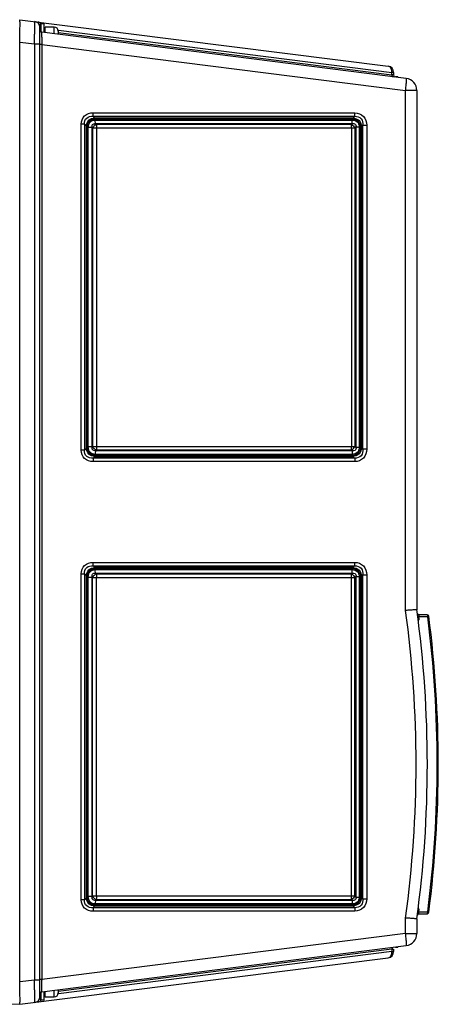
# Model space of a CAD drawing. Header units: inches. Extents: x 0 to 117, y 0 to 83.
# Tile 4 of 75: x 53.79 to 57.85, y 9.59 to 19.12. Entities that reach past the tile are written whole.
import ezdxf

# ---------------------------------------------------------------- set-up
doc = ezdxf.new("R2010")
doc.units = ezdxf.units.IN
doc.header["$LTSCALE"] = 6.431102
doc.header["$MEASUREMENT"] = 0
doc.layers.get('0').update_dxf_attribs({"linetype": 'CONTINUOUS'})

msp = doc.modelspace()

# ---------------------------------------------------------------- linework, layer by layer
at = {"color": 7, "linetype": 'CONTINUOUS'}
for p, q in [((53.7919, 19.1214), (57.3623, 18.6704)), ((53.9887, 9.6451), (53.9887, 19.0702)), ((54.0006, 19.0012), (54.0006, 19.082)), ((54.0281, 19.082), (54.0006, 19.082)), ((54.0281, 18.9969), (54.0281, 19.082)), ((57.5354, 18.5538), (54.006, 18.9997)), ((54.0399, 18.9986), (54.0399, 19.0505)), ((54.1265, 19.0505), (54.0399, 19.0505)), ((54.1265, 18.9844), (54.1265, 19.0505)), ((54.1642, 18.9978), (57.3966, 18.5894)), ((54.1659, 19.0111), (54.1659, 18.9795)), ((54.167, 19.0198), (57.3966, 18.6118)), ((53.7919, 9.81), (53.7919, 18.9051)), ((53.7919, 18.9051), (53.9343, 18.8873)), ((53.9343, 18.8873), (53.9343, 9.8278)), ((53.9343, 18.8873), (53.9887, 18.8873)), ((54.0069, 18.8817), (53.9887, 18.8817)), ((54.0069, 18.8817), (54.0069, 9.8335)), ((54.0069, 18.8817), (57.5299, 18.4366)), ((57.4139, 18.6118), (57.3966, 18.6118)), ((57.3966, 18.5894), (57.3966, 18.6118)), ((57.4033, 18.5883), (57.4001, 18.5888)), ((57.4139, 18.5865), (57.4033, 18.5883)), ((57.4139, 18.6118), (57.4139, 18.5865)), ((57.4312, 18.5702), (57.4533, 18.5702)), ((57.4533, 18.5642), (57.4533, 18.5702)), ((57.6387, 18.4366), (57.5299, 18.4366)), ((57.5299, 13.4046), (57.5299, 18.4366)), ((57.6387, 18.4366), (57.6387, 13.4127)), ((54.5039, 18.2208), (57.0378, 18.2208)), ((54.3879, 14.9556), (54.3879, 18.11)), ((54.4189, 18.11), (54.3879, 18.11)), ((54.4189, 18.11), (54.4189, 14.9556)), ((54.4189, 18.11), (54.4384, 18.0914)), ((54.5024, 18.1867), (57.0363, 18.1867)), ((54.5198, 18.1701), (54.5024, 18.1867)), ((54.5193, 18.1598), (57.0199, 18.1598)), ((57.0204, 18.1701), (54.5198, 18.1701)), ((54.5243, 18.15), (57.012, 18.15)), ((54.5259, 18.1159), (57.0136, 18.1159)), ((54.5341, 18.1072), (54.5259, 18.1159)), ((57.0045, 18.1072), (54.5341, 18.1072)), ((57.0136, 18.1159), (57.0045, 18.1072)), ((57.0363, 18.1867), (57.0204, 18.1701)), ((54.4384, 14.9742), (54.4384, 18.0914)), ((54.4477, 18.0914), (54.4384, 18.0914)), ((54.4477, 14.9742), (54.4477, 18.0914)), ((54.4561, 14.987), (54.4561, 18.0786)), ((54.4933, 18.0786), (54.4561, 18.0786)), ((54.4933, 14.987), (54.4933, 18.0786)), ((54.4985, 18.0732), (54.4933, 18.0786)), ((54.4985, 18.0732), (54.4985, 14.9924)), ((57.0371, 18.0732), (54.4985, 18.0732)), ((54.5357, 18.0732), (54.5357, 14.9924)), ((57.006, 18.0732), (57.006, 14.9924)), ((57.0371, 18.0732), (57.0493, 18.0848)), ((57.0371, 18.0732), (57.0371, 14.9924)), ((57.0493, 18.0848), (57.0803, 18.0848)), ((57.0493, 18.0848), (57.0493, 14.9808)), ((57.0803, 18.0848), (57.0803, 14.9808)), ((57.1027, 18.0849), (57.0915, 18.0849)), ((57.0915, 18.0849), (57.0915, 14.9807)), ((57.1027, 18.0849), (57.1166, 18.0994)), ((57.1027, 18.0849), (57.1027, 14.9807)), ((57.1166, 18.0994), (57.1538, 18.0994)), ((57.1166, 14.9661), (57.1166, 18.0994)), ((57.1538, 18.0994), (57.1538, 14.9661)), ((54.4384, 14.9742), (54.4189, 14.9556)), ((54.4477, 14.9742), (54.4384, 14.9742)), ((54.4933, 14.987), (54.4561, 14.987)), ((54.4985, 14.9924), (54.4933, 14.987)), ((54.4985, 14.9924), (57.0371, 14.9924)), ((57.0493, 14.9808), (57.0371, 14.9924)), ((57.0803, 14.9808), (57.0493, 14.9808)), ((57.0915, 14.9807), (57.1027, 14.9807)), ((57.1166, 14.9661), (57.1027, 14.9807)), ((57.1538, 14.9661), (57.1166, 14.9661)), ((54.4189, 14.9556), (54.3879, 14.9556)), ((54.5024, 14.8789), (54.5198, 14.8955)), ((57.0363, 14.8789), (54.5024, 14.8789)), ((57.0199, 14.9057), (54.5193, 14.9057)), ((54.5198, 14.8955), (57.0204, 14.8955)), ((57.012, 14.9156), (54.5243, 14.9156)), ((54.5259, 14.9497), (54.5341, 14.9583)), ((57.0136, 14.9497), (54.5259, 14.9497)), ((54.5341, 14.9583), (57.0045, 14.9583)), ((57.0045, 14.9583), (57.0136, 14.9497)), ((57.0204, 14.8955), (57.0363, 14.8789)), ((57.0378, 14.8448), (54.5039, 14.8448)), ((54.5024, 13.8363), (57.0363, 13.8363)), ((54.5198, 13.8197), (54.5024, 13.8363)), ((54.5039, 13.8704), (57.0378, 13.8704)), ((57.0204, 13.8197), (54.5198, 13.8197)), ((57.0363, 13.8363), (57.0204, 13.8197)), ((54.3879, 13.7596), (54.4189, 13.7596)), ((54.3879, 10.6052), (54.3879, 13.7596)), ((54.4189, 13.7596), (54.4384, 13.741)), ((54.4189, 13.7596), (54.4189, 10.6052)), ((54.4477, 13.741), (54.4384, 13.741)), ((54.4384, 10.6238), (54.4384, 13.741)), ((54.4477, 10.6238), (54.4477, 13.741)), ((54.4561, 13.7282), (54.4933, 13.7282)), ((54.4561, 10.6366), (54.4561, 13.7282)), ((54.4985, 13.7228), (54.4933, 13.7282)), ((54.4933, 10.6366), (54.4933, 13.7282)), ((54.4985, 13.7228), (57.0371, 13.7228)), ((54.4985, 10.642), (54.4985, 13.7228)), ((54.5193, 13.8094), (57.0199, 13.8094)), ((54.5243, 13.7996), (57.012, 13.7996)), ((54.5259, 13.7655), (57.0136, 13.7655)), ((54.5341, 13.7568), (54.5259, 13.7655)), ((57.0045, 13.7568), (54.5341, 13.7568)), ((54.5357, 10.642), (54.5357, 13.7228)), ((57.0136, 13.7655), (57.0045, 13.7568)), ((57.006, 10.642), (57.006, 13.7228)), ((57.0371, 13.7228), (57.0493, 13.7344)), ((57.0371, 10.642), (57.0371, 13.7228)), ((57.0493, 13.7344), (57.0803, 13.7344)), ((57.0493, 13.7344), (57.0493, 10.6304)), ((57.0803, 13.7344), (57.0803, 10.6304)), ((57.0915, 13.7345), (57.1027, 13.7345)), ((57.0915, 13.7345), (57.0915, 10.6303)), ((57.1027, 13.7345), (57.1166, 13.749)), ((57.1027, 13.7345), (57.1027, 10.6303)), ((57.1166, 13.749), (57.1538, 13.749)), ((57.1166, 10.6157), (57.1166, 13.749)), ((57.1538, 13.749), (57.1538, 10.6157)), ((57.648, 13.3433), (57.6584, 13.3446)), ((57.6598, 13.3328), (57.6584, 13.3446)), ((57.7388, 13.3442), (57.6584, 13.3446)), ((57.7389, 13.363), (57.6591, 13.3634)), ((57.7447, 13.3442), (57.7388, 13.3442)), ((57.7549, 13.3455), (57.7447, 13.3442)), ((57.6598, 13.3328), (57.6495, 13.3314)), ((54.4189, 10.6052), (54.3879, 10.6052)), ((54.4384, 10.6238), (54.4189, 10.6052)), ((54.4384, 10.6238), (54.4477, 10.6238)), ((54.4933, 10.6366), (54.4561, 10.6366)), ((54.4933, 10.6366), (54.4985, 10.642)), ((54.4985, 10.642), (57.0371, 10.642)), ((54.5259, 10.5993), (54.5341, 10.6079)), ((57.0136, 10.5993), (54.5259, 10.5993)), ((54.5341, 10.6079), (57.0045, 10.6079)), ((57.0045, 10.6079), (57.0136, 10.5993)), ((57.0493, 10.6304), (57.0371, 10.642)), ((57.0493, 10.6304), (57.0803, 10.6304)), ((57.0915, 10.6303), (57.1027, 10.6303)), ((57.1166, 10.6157), (57.1027, 10.6303)), ((57.1166, 10.6157), (57.1538, 10.6157)), ((54.5024, 10.5285), (54.5198, 10.5451)), ((57.0363, 10.5285), (54.5024, 10.5285)), ((57.0378, 10.4944), (54.5039, 10.4944)), ((57.0199, 10.5553), (54.5193, 10.5553)), ((54.5198, 10.5451), (57.0204, 10.5451)), ((57.012, 10.5652), (54.5243, 10.5652)), ((57.0204, 10.5451), (57.0363, 10.5285)), ((57.6582, 10.4887), (57.6494, 10.4898)), ((57.6495, 10.5019), (57.6598, 10.5005)), ((57.6582, 10.4889), (57.6598, 10.5005)), ((57.6582, 10.4887), (57.7388, 10.4891)), ((57.7388, 10.4891), (57.7447, 10.4891)), ((57.7447, 10.4891), (57.7549, 10.4878)), ((57.5299, 10.2785), (57.5299, 10.4287)), ((57.6387, 10.4206), (57.6387, 10.2785)), ((57.6591, 10.4699), (57.7389, 10.4703)), ((57.5299, 10.2785), (54.0069, 9.8335)), ((57.5299, 10.2785), (57.6387, 10.2785)), ((54.006, 9.7155), (57.5354, 10.1614)), ((57.3966, 10.1258), (54.1642, 9.7174)), ((57.3966, 10.1034), (54.167, 9.6954)), ((57.3966, 10.1258), (57.4137, 10.1286)), ((57.3966, 10.1258), (57.3966, 10.1034)), ((57.3966, 10.1034), (57.4139, 10.1034)), ((57.4139, 10.1287), (57.4139, 10.1034)), ((57.4533, 10.145), (57.4312, 10.145)), ((57.4533, 10.145), (57.4533, 10.151)), ((53.7919, 9.5937), (57.3623, 10.0448)), ((53.9343, 9.8278), (53.7919, 9.81)), ((53.9887, 9.8278), (53.9343, 9.8278)), ((54.0069, 9.8335), (53.9887, 9.8335)), ((54.0061, 9.7741), (54.0068, 9.8275)), ((54.0057, 9.7243), (54.006, 9.7612)), ((54.006, 9.7612), (54.0061, 9.7741)), ((54.0281, 9.6332), (54.0281, 9.7183)), ((54.0399, 9.6647), (54.0399, 9.7198)), ((54.1265, 9.6647), (54.1265, 9.7307)), ((54.1659, 9.7357), (54.1659, 9.704)), ((54.0006, 9.6332), (54.0006, 9.7125)), ((54.0281, 9.6332), (54.0006, 9.6332)), ((54.0399, 9.6647), (54.1265, 9.6647)), ((53.112, 9.6056), (53.7919, 9.5937))]:
    msp.add_line(p, q, dxfattribs=at)
for centre, radius, start, end in [((53.9297, 19.0445), 0.0591, 0, 82.8), ((54.0006, 19.0702), 0.0118, 90, 180), ((54.0084, 19.0192), 0.0197, 179.99999, 262.8), ((54.1265, 19.0111), 0.0394, 0, 90), ((62.4636, 19.0067), 8.4577, 180.35978, 180.63981), ((56.6395, 18.9419), 2.6333, 180.64539, 181.31071), ((57.3549, 18.6118), 0.0591, 0, 82.8), ((57.6331, 19.9769), 1.4074, 260.32995, 260.4739), ((57.4336, 18.5865), 0.0197, 180, 243.85497), ((57.5206, 18.4366), 0.1181, 0, 82.8), ((46.7233, 11.9166), 10.9085, 352.16008, 7.83994), ((46.7171, 11.9166), 11.0236, 352.20006, 7.79992), ((57.6592, 13.3791), 0.0157, 187.6129, 269.7), ((57.7388, 13.3472), 0.0157, 7.39543, 89.7), ((46.6386, 11.9166), 11.1974, 352.67561, 7.32439), ((46.7171, 11.9166), 11.1299, 352.60457, 7.39543), ((57.7388, 10.4861), 0.0157, 270.3, 352.60457), ((57.6592, 10.4542), 0.0157, 90.3, 172.3871), ((57.5206, 10.2785), 0.1181, 277.2, 360), ((57.3549, 10.1034), 0.0591, 277.2, 360), ((56.1423, 9.7839), 2.136, 178.66966, 178.83109), ((53.9297, 9.6707), 0.0591, 277.1991, 360), ((54.0084, 9.696), 0.0197, 97.2, 180.00002), ((54.1265, 9.704), 0.0394, 270, 360)]:
    msp.add_arc(centre, radius, start, end, dxfattribs=at)
for points, knots in [([(53.7919, 18.9051), (53.7925, 18.9326), (53.7938, 18.9833), (53.7953, 19.0436), (53.7951, 19.0819), (53.7952, 19.103), (53.7935, 19.1131), (53.7934, 19.1212), (53.7919, 19.1214)], [0, 0, 0, 0, 0.380829, 0.704036, 0.828279, 0.920888, 0.978542, 1, 1, 1, 1]), ([(53.9343, 18.8873), (53.9352, 18.9148), (53.9365, 18.9547), (53.9376, 19.0054), (53.9383, 19.0379), (53.9381, 19.0638), (53.9391, 19.085), (53.9368, 19.0945), (53.9385, 19.1029), (53.9371, 19.1031)], [0, 0, 0, 0, 0.381932, 0.554547, 0.705943, 0.83036, 0.922888, 0.980067, 1, 1, 1, 1]), ([(53.9787, 19.0969), (53.9776, 19.0974), (53.9753, 19.0981), (53.9729, 19.0986), (53.9717, 19.0987)], [0, 0, 0, 0, 0.503263, 1, 1, 1, 1]), ([(53.9887, 19.0702), (53.9887, 19.0709), (53.9889, 19.0722), (53.9891, 19.0736), (53.9893, 19.0743)], [0, 0, 0, 0, 0.47733, 1, 1, 1, 1]), ([(53.9893, 19.0743), (53.9898, 19.0763), (53.9913, 19.0809), (53.9966, 19.0801), (53.9982, 19.079)], [0, 0, 0, 0, 0.516057, 1, 1, 1, 1]), ([(54.006, 18.9536), (54.006, 18.96), (54.0062, 18.9709), (54.005, 18.9867), (54.0069, 18.993), (54.005, 18.9998), (54.006, 18.9997)], [0, 0, 0, 0, 0.420131, 0.737263, 0.933737, 1, 1, 1, 1]), ([(57.3935, 18.6395), (57.3922, 18.6436), (57.3865, 18.6574), (57.3729, 18.669), (57.3623, 18.6704)], [0, 0, 0, 0, 0.287336, 1, 1, 1, 1]), ([(57.3966, 18.5894), (57.3966, 18.5884), (57.3966, 18.5863), (57.3968, 18.5842), (57.397, 18.5832)], [0, 0, 0, 0, 0.503397, 1, 1, 1, 1]), ([(57.5299, 18.4366), (57.5317, 18.4515), (57.5344, 18.4782), (57.5385, 18.5167), (57.5367, 18.5361), (57.5386, 18.5534), (57.5354, 18.5538)], [0, 0, 0, 0, 0.380557, 0.702814, 0.919014, 1, 1, 1, 1]), ([(54.3879, 18.11), (54.3886, 18.1392), (54.411, 18.2025), (54.4746, 18.2203), (54.5039, 18.2208)], [0, 0, 0, 0, 0.499438, 1, 1, 1, 1]), ([(54.5024, 18.1867), (54.5026, 18.1888), (54.5037, 18.2001), (54.5039, 18.2115), (54.5039, 18.2208)], [0, 0, 0, 0, 0.184345, 1, 1, 1, 1]), ([(57.0363, 18.1867), (57.0366, 18.1888), (57.0376, 18.2001), (57.0378, 18.2115), (57.0378, 18.2208)], [0, 0, 0, 0, 0.18433, 1, 1, 1, 1]), ([(57.0378, 18.2208), (57.0683, 18.2202), (57.1338, 18.1959), (57.1533, 18.1301), (57.1538, 18.0994)], [0, 0, 0, 0, 0.498433, 1, 1, 1, 1]), ([(54.4189, 18.11), (54.4174, 18.1313), (54.4322, 18.1802), (54.4812, 18.1886), (54.5024, 18.1867)], [0, 0, 0, 0, 0.501252, 1, 1, 1, 1]), ([(54.4384, 18.0914), (54.4389, 18.1118), (54.4559, 18.155), (54.4993, 18.1695), (54.5198, 18.1701)], [0, 0, 0, 0, 0.499078, 1, 1, 1, 1]), ([(54.4477, 18.0914), (54.4477, 18.1092), (54.465, 18.1453), (54.5015, 18.1598), (54.5193, 18.1598)], [0, 0, 0, 0, 0.499255, 1, 1, 1, 1]), ([(54.4561, 18.0786), (54.4564, 18.0966), (54.4679, 18.1353), (54.5064, 18.1499), (54.5243, 18.15)], [0, 0, 0, 0, 0.501676, 1, 1, 1, 1]), ([(54.4933, 18.0786), (54.4917, 18.088), (54.4928, 18.1111), (54.5163, 18.1174), (54.5259, 18.1159)], [0, 0, 0, 0, 0.497275, 1, 1, 1, 1]), ([(54.5259, 18.1159), (54.5256, 18.118), (54.5245, 18.1293), (54.5243, 18.1407), (54.5243, 18.15)], [0, 0, 0, 0, 0.184345, 1, 1, 1, 1]), ([(54.5341, 18.1072), (54.5344, 18.1052), (54.5355, 18.0938), (54.5357, 18.0824), (54.5357, 18.0732)], [0, 0, 0, 0, 0.184387, 1, 1, 1, 1]), ([(57.006, 18.0732), (57.006, 18.0766), (57.0059, 18.0879), (57.0056, 18.0993), (57.0045, 18.1072)], [0, 0, 0, 0, 0.298186, 1, 1, 1, 1]), ([(57.012, 18.15), (57.0293, 18.1496), (57.0667, 18.1393), (57.08, 18.102), (57.0803, 18.0848)], [0, 0, 0, 0, 0.500749, 1, 1, 1, 1]), ([(57.0136, 18.1159), (57.0133, 18.118), (57.0123, 18.1293), (57.012, 18.1407), (57.012, 18.15)], [0, 0, 0, 0, 0.184329, 1, 1, 1, 1]), ([(57.0136, 18.1159), (57.0226, 18.1175), (57.0452, 18.1172), (57.0508, 18.094), (57.0493, 18.0848)], [0, 0, 0, 0, 0.495474, 1, 1, 1, 1]), ([(57.0199, 18.1598), (57.0385, 18.1598), (57.0762, 18.1416), (57.0915, 18.1036), (57.0915, 18.0849)], [0, 0, 0, 0, 0.498362, 1, 1, 1, 1]), ([(57.0204, 18.1701), (57.0417, 18.1696), (57.0865, 18.1514), (57.1022, 18.1064), (57.1027, 18.0849)], [0, 0, 0, 0, 0.49826, 1, 1, 1, 1]), ([(57.0363, 18.1867), (57.0584, 18.1881), (57.1086, 18.172), (57.1185, 18.1215), (57.1166, 18.0994)], [0, 0, 0, 0, 0.49986, 1, 1, 1, 1]), ([(54.5198, 14.8955), (54.4993, 14.8961), (54.4559, 14.9106), (54.4388, 14.9537), (54.4384, 14.9742)], [0, 0, 0, 0, 0.501109, 1, 1, 1, 1]), ([(54.5193, 14.9057), (54.5015, 14.9057), (54.465, 14.9202), (54.4477, 14.9564), (54.4477, 14.9742)], [0, 0, 0, 0, 0.500615, 1, 1, 1, 1]), ([(54.5243, 14.9156), (54.5064, 14.9159), (54.4679, 14.9302), (54.4564, 14.9689), (54.4561, 14.987)], [0, 0, 0, 0, 0.498424, 1, 1, 1, 1]), ([(54.5259, 14.9497), (54.5165, 14.9483), (54.494, 14.9553), (54.4917, 14.9776), (54.4933, 14.987)], [0, 0, 0, 0, 0.500173, 1, 1, 1, 1]), ([(54.5357, 14.9924), (54.5357, 14.989), (54.5355, 14.9777), (54.5352, 14.9662), (54.5341, 14.9583)], [0, 0, 0, 0, 0.298144, 1, 1, 1, 1]), ([(57.0045, 14.9583), (57.0048, 14.9604), (57.0058, 14.9717), (57.006, 14.9831), (57.006, 14.9924)], [0, 0, 0, 0, 0.184347, 1, 1, 1, 1]), ([(57.0803, 14.9808), (57.0799, 14.9636), (57.0667, 14.9264), (57.0293, 14.9159), (57.012, 14.9156)], [0, 0, 0, 0, 0.499443, 1, 1, 1, 1]), ([(57.0493, 14.9808), (57.0508, 14.9716), (57.0453, 14.9483), (57.0227, 14.948), (57.0136, 14.9497)], [0, 0, 0, 0, 0.502887, 1, 1, 1, 1]), ([(57.0915, 14.9807), (57.0915, 14.962), (57.0762, 14.9239), (57.0385, 14.9057), (57.0199, 14.9057)], [0, 0, 0, 0, 0.501501, 1, 1, 1, 1]), ([(57.1027, 14.9807), (57.1022, 14.9592), (57.0865, 14.9142), (57.0417, 14.8959), (57.0204, 14.8955)], [0, 0, 0, 0, 0.501864, 1, 1, 1, 1]), ([(57.1166, 14.9661), (57.1184, 14.944), (57.1086, 14.8936), (57.0584, 14.8773), (57.0363, 14.8789)], [0, 0, 0, 0, 0.500868, 1, 1, 1, 1]), ([(57.1538, 14.9661), (57.1533, 14.9355), (57.1337, 14.8698), (57.0683, 14.8449), (57.0378, 14.8448)], [0, 0, 0, 0, 0.501698, 1, 1, 1, 1]), ([(54.5039, 14.8448), (54.4746, 14.8456), (54.4111, 14.863), (54.3883, 14.9264), (54.3879, 14.9556)], [0, 0, 0, 0, 0.50079, 1, 1, 1, 1]), ([(54.5024, 14.8789), (54.4812, 14.877), (54.4323, 14.8854), (54.4173, 14.9343), (54.4189, 14.9556)], [0, 0, 0, 0, 0.499345, 1, 1, 1, 1]), ([(54.5024, 14.8789), (54.5026, 14.8768), (54.5037, 14.8655), (54.5039, 14.8541), (54.5039, 14.8448)], [0, 0, 0, 0, 0.184329, 1, 1, 1, 1]), ([(54.5259, 14.9497), (54.5256, 14.9476), (54.5245, 14.9363), (54.5243, 14.9249), (54.5243, 14.9156)], [0, 0, 0, 0, 0.18433, 1, 1, 1, 1]), ([(57.0136, 14.9497), (57.0133, 14.9476), (57.0123, 14.9363), (57.012, 14.9249), (57.012, 14.9156)], [0, 0, 0, 0, 0.184345, 1, 1, 1, 1]), ([(57.0363, 14.8789), (57.0366, 14.8768), (57.0376, 14.8655), (57.0378, 14.8541), (57.0378, 14.8448)], [0, 0, 0, 0, 0.184345, 1, 1, 1, 1]), ([(54.3879, 13.7596), (54.3886, 13.7888), (54.411, 13.8521), (54.4746, 13.8699), (54.5039, 13.8704)], [0, 0, 0, 0, 0.499438, 1, 1, 1, 1]), ([(54.4189, 13.7596), (54.4174, 13.7809), (54.4322, 13.8298), (54.4812, 13.8382), (54.5024, 13.8363)], [0, 0, 0, 0, 0.501252, 1, 1, 1, 1]), ([(54.4384, 13.741), (54.4389, 13.7614), (54.4559, 13.8046), (54.4993, 13.8191), (54.5198, 13.8197)], [0, 0, 0, 0, 0.499078, 1, 1, 1, 1]), ([(54.5024, 13.8363), (54.5026, 13.8384), (54.5037, 13.8497), (54.5039, 13.8611), (54.5039, 13.8704)], [0, 0, 0, 0, 0.184345, 1, 1, 1, 1]), ([(57.0204, 13.8197), (57.0417, 13.8192), (57.0865, 13.801), (57.1022, 13.756), (57.1027, 13.7345)], [0, 0, 0, 0, 0.49826, 1, 1, 1, 1]), ([(57.0363, 13.8363), (57.0366, 13.8384), (57.0376, 13.8497), (57.0378, 13.8611), (57.0378, 13.8704)], [0, 0, 0, 0, 0.18433, 1, 1, 1, 1]), ([(57.0363, 13.8363), (57.0584, 13.8377), (57.1086, 13.8216), (57.1185, 13.7711), (57.1166, 13.749)], [0, 0, 0, 0, 0.49986, 1, 1, 1, 1]), ([(57.0378, 13.8704), (57.0683, 13.8698), (57.1338, 13.8456), (57.1533, 13.7797), (57.1538, 13.749)], [0, 0, 0, 0, 0.498433, 1, 1, 1, 1]), ([(54.4477, 13.741), (54.4477, 13.7588), (54.465, 13.7949), (54.5015, 13.8094), (54.5193, 13.8094)], [0, 0, 0, 0, 0.499255, 1, 1, 1, 1]), ([(54.4561, 13.7282), (54.4564, 13.7462), (54.4679, 13.7849), (54.5064, 13.7995), (54.5243, 13.7996)], [0, 0, 0, 0, 0.501676, 1, 1, 1, 1]), ([(54.4933, 13.7282), (54.4917, 13.7376), (54.4928, 13.7607), (54.5163, 13.767), (54.5259, 13.7655)], [0, 0, 0, 0, 0.497275, 1, 1, 1, 1]), ([(54.5259, 13.7655), (54.5256, 13.7676), (54.5245, 13.7789), (54.5243, 13.7903), (54.5243, 13.7996)], [0, 0, 0, 0, 0.184345, 1, 1, 1, 1]), ([(54.5341, 13.7568), (54.5344, 13.7548), (54.5355, 13.7434), (54.5357, 13.732), (54.5357, 13.7228)], [0, 0, 0, 0, 0.184387, 1, 1, 1, 1]), ([(57.006, 13.7228), (57.006, 13.7262), (57.0059, 13.7375), (57.0056, 13.7489), (57.0045, 13.7568)], [0, 0, 0, 0, 0.298186, 1, 1, 1, 1]), ([(57.012, 13.7996), (57.0293, 13.7992), (57.0667, 13.7889), (57.08, 13.7516), (57.0803, 13.7344)], [0, 0, 0, 0, 0.500749, 1, 1, 1, 1]), ([(57.0136, 13.7655), (57.0133, 13.7676), (57.0123, 13.7789), (57.012, 13.7903), (57.012, 13.7996)], [0, 0, 0, 0, 0.184329, 1, 1, 1, 1]), ([(57.0136, 13.7655), (57.0226, 13.7671), (57.0452, 13.7668), (57.0508, 13.7436), (57.0493, 13.7344)], [0, 0, 0, 0, 0.495474, 1, 1, 1, 1]), ([(57.0199, 13.8094), (57.0385, 13.8094), (57.0762, 13.7913), (57.0915, 13.7532), (57.0915, 13.7345)], [0, 0, 0, 0, 0.498362, 1, 1, 1, 1]), ([(57.6387, 13.4127), (57.6387, 13.412), (57.6344, 13.4131), (57.6299, 13.4113), (57.6193, 13.4113), (57.6003, 13.4094), (57.5697, 13.4075), (57.544, 13.4056), (57.5299, 13.4046)], [0, 0, 0, 0, 0.019003, 0.074945, 0.166063, 0.288883, 0.612077, 1, 1, 1, 1]), ([(57.6591, 13.3634), (57.6573, 13.3634), (57.6564, 13.3539), (57.6574, 13.3492), (57.6584, 13.3446)], [0, 0, 0, 0, 0.278088, 1, 1, 1, 1]), ([(57.7389, 13.363), (57.7411, 13.363), (57.7439, 13.3542), (57.7445, 13.3487), (57.7447, 13.3442)], [0, 0, 0, 0, 0.330914, 1, 1, 1, 1]), ([(54.5039, 10.4944), (54.4746, 10.4952), (54.4111, 10.5126), (54.3883, 10.576), (54.3879, 10.6052)], [0, 0, 0, 0, 0.50079, 1, 1, 1, 1]), ([(54.5024, 10.5285), (54.4812, 10.5266), (54.4323, 10.535), (54.4173, 10.5839), (54.4189, 10.6052)], [0, 0, 0, 0, 0.499345, 1, 1, 1, 1]), ([(54.5198, 10.5451), (54.4993, 10.5457), (54.4559, 10.5602), (54.4388, 10.6033), (54.4384, 10.6238)], [0, 0, 0, 0, 0.501109, 1, 1, 1, 1]), ([(54.5193, 10.5553), (54.5015, 10.5553), (54.465, 10.5699), (54.4477, 10.606), (54.4477, 10.6238)], [0, 0, 0, 0, 0.500615, 1, 1, 1, 1]), ([(54.5243, 10.5652), (54.5064, 10.5655), (54.4679, 10.5798), (54.4564, 10.6186), (54.4561, 10.6366)], [0, 0, 0, 0, 0.498424, 1, 1, 1, 1]), ([(54.5259, 10.5993), (54.5165, 10.5979), (54.494, 10.6049), (54.4917, 10.6272), (54.4933, 10.6366)], [0, 0, 0, 0, 0.500173, 1, 1, 1, 1]), ([(54.5259, 10.5993), (54.5256, 10.5972), (54.5245, 10.5859), (54.5243, 10.5745), (54.5243, 10.5652)], [0, 0, 0, 0, 0.18433, 1, 1, 1, 1]), ([(54.5357, 10.642), (54.5357, 10.6386), (54.5355, 10.6273), (54.5352, 10.6159), (54.5341, 10.6079)], [0, 0, 0, 0, 0.298145, 1, 1, 1, 1]), ([(57.0045, 10.6079), (57.0048, 10.61), (57.0058, 10.6214), (57.006, 10.6327), (57.006, 10.642)], [0, 0, 0, 0, 0.184347, 1, 1, 1, 1]), ([(57.0803, 10.6304), (57.0799, 10.6132), (57.0667, 10.576), (57.0293, 10.5655), (57.012, 10.5652)], [0, 0, 0, 0, 0.499443, 1, 1, 1, 1]), ([(57.0136, 10.5993), (57.0133, 10.5972), (57.0123, 10.5859), (57.012, 10.5745), (57.012, 10.5652)], [0, 0, 0, 0, 0.184345, 1, 1, 1, 1]), ([(57.0493, 10.6304), (57.0508, 10.6212), (57.0453, 10.5979), (57.0227, 10.5976), (57.0136, 10.5993)], [0, 0, 0, 0, 0.502887, 1, 1, 1, 1]), ([(57.0915, 10.6303), (57.0915, 10.6116), (57.0762, 10.5735), (57.0385, 10.5553), (57.0199, 10.5553)], [0, 0, 0, 0, 0.501501, 1, 1, 1, 1]), ([(57.1027, 10.6303), (57.1022, 10.6088), (57.0865, 10.5638), (57.0417, 10.5455), (57.0204, 10.5451)], [0, 0, 0, 0, 0.501864, 1, 1, 1, 1]), ([(57.1166, 10.6157), (57.1184, 10.5936), (57.1086, 10.5432), (57.0584, 10.5269), (57.0363, 10.5285)], [0, 0, 0, 0, 0.500868, 1, 1, 1, 1]), ([(57.1538, 10.6157), (57.1533, 10.5851), (57.1337, 10.5194), (57.0683, 10.4946), (57.0378, 10.4944)], [0, 0, 0, 0, 0.501698, 1, 1, 1, 1]), ([(54.5024, 10.5285), (54.5026, 10.5264), (54.5037, 10.5151), (54.5039, 10.5037), (54.5039, 10.4944)], [0, 0, 0, 0, 0.184329, 1, 1, 1, 1]), ([(57.0363, 10.5285), (57.0366, 10.5264), (57.0376, 10.5151), (57.0378, 10.5037), (57.0378, 10.4944)], [0, 0, 0, 0, 0.184345, 1, 1, 1, 1]), ([(57.6591, 10.4699), (57.6573, 10.4699), (57.6564, 10.4794), (57.6573, 10.4842), (57.6582, 10.4887)], [0, 0, 0, 0, 0.278872, 1, 1, 1, 1]), ([(57.7389, 10.4703), (57.7411, 10.4703), (57.7439, 10.4791), (57.7445, 10.4846), (57.7447, 10.4891)], [0, 0, 0, 0, 0.330894, 1, 1, 1, 1]), ([(57.6387, 10.4206), (57.6387, 10.4213), (57.6344, 10.4202), (57.6299, 10.422), (57.6193, 10.422), (57.6003, 10.4239), (57.5697, 10.4258), (57.544, 10.4277), (57.5299, 10.4287)], [0, 0, 0, 0, 0.019008, 0.074946, 0.166063, 0.288884, 0.612077, 1, 1, 1, 1]), ([(57.5354, 10.1614), (57.5386, 10.1618), (57.5367, 10.1791), (57.5385, 10.1985), (57.5344, 10.237), (57.5317, 10.2637), (57.5299, 10.2785)], [0, 0, 0, 0, 0.080986, 0.297186, 0.619443, 1, 1, 1, 1]), ([(57.3623, 10.0448), (57.3729, 10.0461), (57.3942, 10.0644), (57.3975, 10.0899), (57.3966, 10.1034)], [0, 0, 0, 0, 0.44133, 1, 1, 1, 1]), ([(53.9371, 9.6121), (53.9385, 9.6123), (53.9368, 9.6206), (53.9391, 9.6302), (53.9381, 9.6514), (53.9383, 9.6773), (53.9376, 9.7098), (53.9365, 9.7604), (53.9352, 9.8004), (53.9343, 9.8278)], [0, 0, 0, 0, 0.019934, 0.077113, 0.169642, 0.294059, 0.445455, 0.618069, 1, 1, 1, 1]), ([(53.7919, 9.5937), (53.7934, 9.5938), (53.7935, 9.6021), (53.7952, 9.6119), (53.7951, 9.6331), (53.7953, 9.6713), (53.7938, 9.7317), (53.7925, 9.7825), (53.7919, 9.81)], [0, 0, 0, 0, 0.020937, 0.078204, 0.17062, 0.294841, 0.618433, 1, 1, 1, 1]), ([(54.006, 9.7155), (54.0052, 9.7154), (54.0066, 9.7204), (54.0057, 9.7221), (54.0057, 9.7243)], [0, 0, 0, 0, 0.251553, 1, 1, 1, 1]), ([(53.9887, 9.645), (53.9887, 9.6443), (53.9889, 9.6429), (53.9891, 9.6416), (53.9893, 9.6409)], [0, 0, 0, 0, 0.47733, 1, 1, 1, 1]), ([(53.9893, 9.6409), (53.9898, 9.6389), (53.9913, 9.6342), (53.9966, 9.635), (53.9982, 9.6362)], [0, 0, 0, 0, 0.516057, 1, 1, 1, 1]), ([(54.0399, 9.6647), (54.0371, 9.6647), (54.031, 9.6649), (54.0297, 9.6721), (54.0311, 9.6739)], [0, 0, 0, 0, 0.553695, 1, 1, 1, 1])]:
    msp.add_open_spline(points, degree=3, knots=knots, dxfattribs=at)
for points in [[(53.9967, 19.0814), (53.9924, 19.0881), (53.9861, 19.094), (53.9787, 19.0969)], [(57.3966, 18.6118), (57.3972, 18.6211), (57.3963, 18.6306), (57.3935, 18.6395)], [(57.397, 18.5832), (57.398, 18.5775), (57.4024, 18.5706), (57.4081, 18.5699)], [(54.5117, 18.095), (54.5172, 18.1002), (54.5253, 18.1069), (54.5324, 18.1043)], [(54.5193, 18.1598), (54.5193, 18.1632), (54.5193, 18.1667), (54.5198, 18.1701)], [(57.0045, 18.1072), (57.0196, 18.1029), (57.0334, 18.0884), (57.0371, 18.0732)], [(57.0199, 18.1598), (57.0199, 18.1632), (57.0199, 18.1667), (57.0204, 18.1701)], [(54.4985, 18.0732), (54.5005, 18.0807), (54.5047, 18.0896), (54.512, 18.0921)], [(54.5117, 14.9706), (54.5063, 14.9758), (54.4992, 14.9836), (54.5015, 14.9908)], [(54.5341, 14.9583), (54.5266, 14.96), (54.5175, 14.9638), (54.5146, 14.971)], [(57.0045, 14.9583), (57.0196, 14.9627), (57.0334, 14.9771), (57.0371, 14.9924)], [(54.5193, 14.9057), (54.5193, 14.9023), (54.5193, 14.8989), (54.5198, 14.8955)], [(57.0199, 14.9057), (57.0199, 14.9023), (57.0199, 14.8989), (57.0204, 14.8955)], [(54.5193, 13.8094), (54.5193, 13.8129), (54.5193, 13.8163), (54.5198, 13.8197)], [(57.0199, 13.8094), (57.0199, 13.8129), (57.0199, 13.8163), (57.0204, 13.8197)], [(54.5117, 13.7446), (54.5063, 13.7394), (54.4992, 13.7316), (54.5015, 13.7244)], [(54.5341, 13.7568), (54.5266, 13.7552), (54.5175, 13.7514), (54.5146, 13.7442)], [(57.0045, 13.7568), (57.0196, 13.7525), (57.0334, 13.738), (57.0371, 13.7228)], [(57.6568, 13.3147), (57.6553, 13.3119), (57.6535, 13.3092), (57.6513, 13.3069)], [(57.6598, 13.3328), (57.6606, 13.3267), (57.6595, 13.3202), (57.6568, 13.3147)], [(54.5117, 10.6202), (54.5063, 10.6254), (54.4992, 10.6332), (54.5015, 10.6404)], [(54.5341, 10.6079), (54.5266, 10.6096), (54.5175, 10.6134), (54.5146, 10.6206)], [(57.0371, 10.642), (57.0334, 10.6267), (57.0196, 10.6123), (57.0045, 10.6079)], [(54.5193, 10.5553), (54.5193, 10.5519), (54.5193, 10.5485), (54.5198, 10.5451)], [(57.0199, 10.5553), (57.0199, 10.5519), (57.0199, 10.5485), (57.0204, 10.5451)], [(57.6512, 10.5264), (57.6574, 10.5198), (57.6609, 10.5096), (57.6598, 10.5005)], [(57.4019, 10.1422), (57.3978, 10.1382), (57.3963, 10.1315), (57.3966, 10.1258)], [(53.9717, 9.6165), (53.9817, 9.6177), (53.9912, 9.6252), (53.9966, 9.6338)]]:
    msp.add_open_spline(points, degree=3, dxfattribs=at)

doc.saveas('drawing.dxf')
